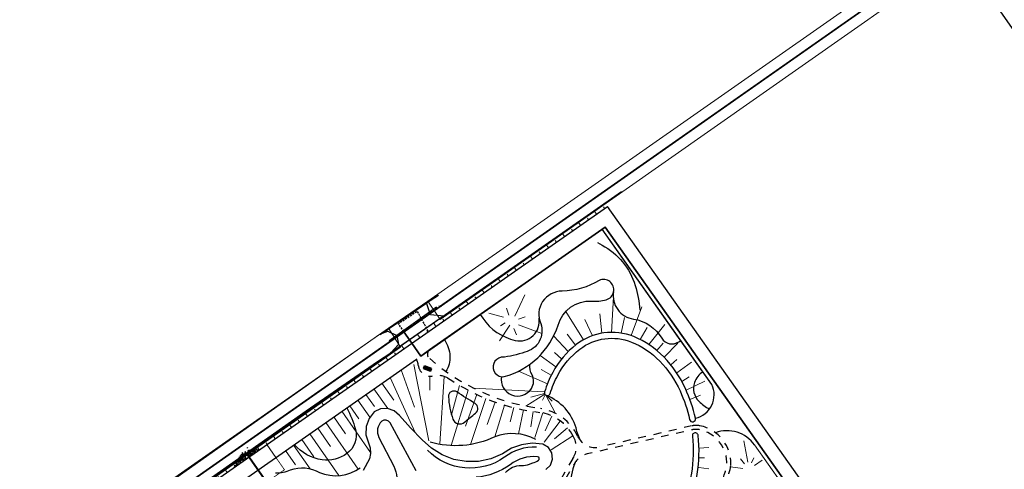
# Model space of a CAD drawing. Header units: metres. Extents: x 150385 to 171486, y 478588 to 485023.
# Tile 85 of 256: x 151673 to 151924, y 483531 to 483645. Entities that reach past the tile are written whole.
import ezdxf
from ezdxf.lldxf.tags import DXFTag

# ---------------------------------------------------------------- set-up
doc = ezdxf.new("R2010")
doc.units = ezdxf.units.M
doc.linetypes.add('DASHED', pattern=[0.75, 0.5, -0.25])
doc.linetypes.add('NLCS-HIDDEN', pattern=[4, 2, -2])
for name, color, linetype, lineweight, true_color in [('B-WE-KG-GRENS_PERCEEL-GV', 150, 'KG-PERCEEL', 30, 0x007fff), ('N-WA-GW-TALUDARCERING-S', 7, 'Continuous', 15, 0x898989), ('N-WA-GW-TALUDARCERING_KORT-G', 7, 'Continuous', 15, 0x898989), ('N-WA-GW-TALUDARCERING_LANG-G', 7, 'Continuous', 18, 0x898989), ('N-WE-GW-GRONDWERKLIJN-G', 7, 'Continuous', 30, 0x4d4d4d), ('N1-WA-WH-DUIKER-G', 150, 'Continuous', 40, 0x007fff)]:
    doc.layers.add(name, color=color, linetype=linetype, lineweight=lineweight, true_color=true_color)
for name, color, linetype, lineweight in [('N-GV-IE-BANKJE-S', 7, 'Continuous', 35), ('N-GV-VH-MATERIAALGRENS-G', 7, 'Continuous', 25), ('N-WA-VH-VERHARDING_BESTORTING-A', 252, 'Continuous', 18), ('N-WE-AL-CONSTRUCTIELIJN-G', 7, 'Continuous', 25), ('N-WE-VH-KANTOPSLUITING_ACHTERKANTBAND TERRAS-G', 7, 'Continuous', 5), ('N-WE-VH-MATERIAALGRENS-G', 7, 'Continuous', 9), ('N-WE-WH-KUNSTWERK_STUW-G', 150, 'Continuous', 35), ('TOP-L-duiker', 7, 'Continuous', 0), ('TOP-L-topo objecten vlak', 7, 'Continuous', 0)]:
    doc.layers.add(name, color=color, linetype=linetype, lineweight=lineweight)
doc.styles.add('NLCS-ISO', font='NLCS-ISO.ttf')
doc.styles.get("Standard").update_dxf_attribs({"font": 'NLCS-ISO.ttf'})
tags = doc.linetypes.add('KG-PERCEEL', pattern='A,5.5,-2,["P",Standard,S=1.8,R=0,X=-0.5,Y=-0.9],-2,5.5,-2,[5,NLCS.shx,S=0.75,R=0,X=0,Y=0],-2', length=19).pattern_tags.tags
tags[6] = DXFTag(74, 10)

# ---------------------------------------------------------------- blocks, each defined once
blk = doc.blocks.new('A$C2fcac167')
for p, q in [((0, 0), (2.4, 0)), ((0, -0.9), (0, 0)), ((2.4, -0.9), (0, -0.9)), ((0.2, -0.2), (2.2, -0.2)), ((0.2, -0.9), (0.2, -0.2)), ((2.2, -0.4), (0.2, -0.4)), ((2.2, -0.65), (0.2, -0.65)), ((2.2, -0.2), (2.2, -0.9)), ((2.4, 0), (2.4, -0.9))]:
    blk.add_line(p, q)
blk = doc.blocks.new('*U53')
at = {"layer": 'N-WA-GW-TALUDARCERING_KORT-G'}
for p, q in [((151803.89, 483613.87), (151803.61, 483614.28)), ((151799.8, 483611), (151799.51, 483611.41)), ((151795.7, 483608.14), (151795.41, 483608.55)), ((151791.6, 483605.27), (151791.32, 483605.68)), ((151787.5, 483602.41), (151787.22, 483602.82)), ((151783.41, 483599.54), (151783.12, 483599.95)), ((151779.31, 483596.68), (151779.02, 483597.09)), ((151775.21, 483593.81), (151774.93, 483594.22)), ((151771.11, 483590.95), (151770.83, 483591.36)), ((151767.02, 483588.08), (151766.73, 483588.49)), ((151762.92, 483585.21), (151762.63, 483585.62)), ((151758.82, 483582.35), (151758.54, 483582.76)), ((151754.73, 483579.48), (151754.44, 483579.89)), ((151750.63, 483576.62), (151750.34, 483577.03)), ((151746.53, 483573.75), (151746.24, 483574.16)), ((151742.43, 483570.89), (151742.15, 483571.3)), ((151738.34, 483568.02), (151738.05, 483568.43)), ((151734.24, 483565.16), (151733.95, 483565.57)), ((151730.14, 483562.29), (151729.85, 483562.7)), ((151726.04, 483559.42), (151725.76, 483559.83)), ((151721.95, 483556.56), (151721.66, 483556.97)), ((151717.85, 483553.69), (151717.56, 483554.1)), ((151713.75, 483550.83), (151713.46, 483551.24)), ((151709.65, 483547.96), (151709.37, 483548.37)), ((151705.56, 483545.1), (151705.27, 483545.51)), ((151701.46, 483542.23), (151701.17, 483542.64))]:
    blk.add_line(p, q, dxfattribs=at)
at = {"layer": 'N-WA-GW-TALUDARCERING_LANG-G'}
for p, q in [((151801.85, 483612.44), (151801.27, 483613.26)), ((151797.75, 483609.57), (151797.17, 483610.39)), ((151793.65, 483606.71), (151793.08, 483607.53)), ((151789.55, 483603.84), (151788.98, 483604.66)), ((151785.46, 483600.97), (151784.88, 483601.79)), ((151781.36, 483598.11), (151780.79, 483598.93)), ((151777.26, 483595.24), (151776.69, 483596.06)), ((151773.16, 483592.38), (151772.59, 483593.2)), ((151769.07, 483589.51), (151768.49, 483590.33)), ((151764.97, 483586.65), (151764.4, 483587.47)), ((151760.87, 483583.78), (151760.3, 483584.6)), ((151756.77, 483580.92), (151756.2, 483581.74)), ((151752.68, 483578.05), (151752.1, 483578.87)), ((151748.58, 483575.18), (151748.01, 483576)), ((151744.48, 483572.32), (151743.91, 483573.14)), ((151740.38, 483569.45), (151739.81, 483570.27)), ((151736.29, 483566.59), (151735.71, 483567.41)), ((151732.19, 483563.72), (151731.62, 483564.54)), ((151728.09, 483560.86), (151727.52, 483561.68)), ((151723.99, 483557.99), (151723.42, 483558.81)), ((151719.9, 483555.13), (151719.32, 483555.95)), ((151715.8, 483552.26), (151715.23, 483553.08)), ((151711.7, 483549.39), (151711.13, 483550.21)), ((151707.61, 483546.53), (151707.03, 483547.35)), ((151703.51, 483543.66), (151702.93, 483544.48))]:
    blk.add_line(p, q, dxfattribs=at)

msp = doc.modelspace()

# ---------------------------------------------------------------- hatches: boundary and pattern name
at = {"layer": 'N-WA-VH-VERHARDING_BESTORTING-A'}
h = msp.add_hatch(dxfattribs=at)
h.set_pattern_fill('GRAVEL', scale=0.05)
h.set_pattern_definition([(228.0127875, (-4.17689, 7.25135), (-10.160000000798, -11.429999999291), [0.17086072, -16.9152418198]), (184.969741, (-4.291186, 7.12435), (15.23999999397, 1.270000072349), [0.29320236, -29.0270244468]), (132.5104471, (-4.58329, 7.09895), (12.700000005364, -13.969999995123), [0.20674076, -20.467361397]), (267.273689, (-5.078586, 6.78145), (1.27000000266, 25.3999999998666), [0.26700226, -26.433218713]), (292.83365418, (-5.091286, 6.51475), (-6.350000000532, 15.239999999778), [0.26181685, -25.9199038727]), (357.273689, (-4.989686, 6.27345), (-25.3999999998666, 1.27000000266), [0.26700226, -26.433218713]), (37.69424047, (-4.722986, 6.26075), (-16.509999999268, -12.7000000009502), [0.35309683, -34.956557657]), (72.25532837, (-4.443586, 6.47665), (8.8900000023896, 27.9399999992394), [0.33335976, -33.002628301]), (121.42956562, (-4.341986, 6.79415), (-10.1600000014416, 16.509999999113), [0.2679065, -26.5227728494]), (175.2363583, (-4.48169, 7.02275), (13.9699999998, -1.270000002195), [0.30585664, -14.986968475]), (222.3974378, (-4.786486, 7.04815), (-15.2399999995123, -13.970000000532), [0.39553896, -39.158386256]), (138.81407483, (-3.82129, 6.76875), (-8.889999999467, 7.62000000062), [0.13500227, -13.3652829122]), (171.4692344, (-3.922886, 6.85765), (16.510000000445, -2.539999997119), [0.25684099, -25.4273194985]), (225, (-4.1769, 6.89575), (-2e-16, -1.27), [0.17960467, -1.6164465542]), (203.19859051, (-4.26579, 7.04815), (6.350000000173, 2.539999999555), [0.09672066, -9.5753111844]), (291.80140949, (-4.35469, 7.01005), (-1.27000000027, 3.80999999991), [0.13678281, -6.702376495]), (30.96375653, (-4.30389, 6.88305), (3.81000000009, 2.53999999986), [0.22215983, -7.1831490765]), (161.56505118, (-4.1134, 6.99735), (2.54000000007, -1.26999999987), [0.16064357, -3.8554490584]), (16.389540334, (-5.091286, 7.01005), (12.7, 3.81), [0.225044, -22.2794133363]), (70.34617594, (-4.87539, 7.07355), (-5.080000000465, -13.969999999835), [0.18879947, -18.691107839]), (293.19859051, (-4.11339, 7.25135), (-2.539999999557, 6.35000000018), [0.19344005, -9.4785917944]), (343.61045967, (-4.037186, 7.07355), (-12.700000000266, 3.809999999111), [0.225044, -22.2794133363]), (339.44395478, (-5.09129, 6.22265), (-6.35, 2.54), [0.2170176, -10.6338671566]), (294.7751406, (-4.88809, 6.14645), (-6.350000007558, 13.969999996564), [0.18183606, -18.0017966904]), (66.80140949, (-4.10069, 5.98135), (2.5399999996, 6.35000000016), [0.19344005, -9.4785917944]), (17.35402464, (-4.02449, 6.15915), (-16.509999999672, -5.080000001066), [0.21289137, -21.07618799]), (69.44395478, (-4.72299, 5.98135), (-2.540000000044, -6.349999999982), [0.1085088, -10.7423759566]), (101.309932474, (-4.17689, 5.98135), (-1.27, 5.08), [0.0647573, -6.4109974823]), (165.96375653, (-4.1896, 6.04485), (3.81, -1.27), [0.26181685, -4.9745272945]), (186.00900596, (-4.443586, 6.10835), (12.699999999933, 1.270000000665), [0.2426335, -24.0206824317]), (303.69006753, (-4.3039, 6.76875), (-1.27000000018, 2.5399999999), [0.18316194, -4.3958881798]), (353.15722659, (-4.202286, 6.61635), (21.590000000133, -2.5399999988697), [0.31977838, -31.6580045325]), (60.9453959, (-3.88479, 6.57825), (-5.08000000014, -8.88999999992), [0.13075412, -12.944696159]), (90, (-3.8213, 6.6925), (-1.27, 1.27), [0.0762, -1.1938]), (120.25643716, (-4.46899, 6.14645), (5.079999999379, -8.890000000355), [0.17643348, -17.4669703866]), (48.0127875, (-4.55789, 6.29885), (10.160000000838, 11.429999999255), [0.34172144, -16.7443810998]), (0, (-4.3293, 6.5528), (1.27, 1.27), [0.3302, -0.9398]), (325.3048465, (-3.99909, 6.55285), (12.700000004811, -8.889999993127), [0.20080478, -19.879658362]), (254.0546041, (-3.83399, 6.43855), (-1.26999999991, -5.08000000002), [0.18491454, -9.0608250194]), (207.64597536, (-3.884786, 6.26075), (-24.1300000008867, -12.6999999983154), [0.30107255, -29.8062322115]), (175.42607874, (-4.151486, 6.12105), (-16.5099999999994, 1.2699999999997), [0.31851473, -31.532923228])])
h.paths.add_polyline_path([(151734.52, 483535.67, -0.038456), (151733.32, 483535.65, 0.334472), (151728.32, 483532.3, -0.055839), (151727.61, 483530.84)])
h.paths.add_polyline_path([(151732.29, 483534.74, -1), (151732.21, 483534.53, -1)], flags=16)

# ---------------------------------------------------------------- linework, layer by layer
at = {"layer": 'B-WE-KG-GRENS_PERCEEL-GV', "flags": 128}
for points in [[(151316.71, 483553.08), (151403.36, 483439.89), (151455.3, 483373.86), (151469, 483359.2), (151471.72, 483355.57), (151507.76, 483380.86), (151608.65, 483451.64), (151911.59, 483664.18), (152074.24, 483778.3), (152066.94, 483796.58), (152059.48, 483814.79), (152051.89, 483832.94), (152044.14, 483851.04), (152036.25, 483869.07), (152028.22, 483887.03), (152020.04, 483904.93), (152011.71, 483922.76), (152003.25, 483940.53), (151994.64, 483958.23), (151985.88, 483975.85), (151976.99, 483993.41), (151967.95, 484010.89), (151926.45, 483981.72), (151907.36, 483968.3)], [(152074.24, 483778.3), (152066.94, 483796.58), (152059.48, 483814.79), (152051.89, 483832.94), (152044.14, 483851.04), (152036.25, 483869.07), (152028.22, 483887.03), (152020.04, 483904.93), (152011.71, 483922.76), (152003.25, 483940.53), (151994.64, 483958.23), (151985.88, 483975.85), (151976.99, 483993.41), (151967.95, 484010.89), (151926.45, 483981.72), (151907.36, 483968.3), (151316.71, 483553.08), (151403.36, 483439.89), (151455.3, 483373.86), (151469, 483359.2), (151471.72, 483355.57), (151608.65, 483451.64), (151911.59, 483664.18)], [(151507.75, 483380.85), (151507.76, 483380.86), (151608.65, 483451.64), (151771.12, 483565.63), (151911.59, 483664.18), (152074.24, 483778.3), (152066.94, 483796.58), (152059.48, 483814.79), (152051.89, 483832.94), (152044.14, 483851.04), (152036.25, 483869.07), (152028.22, 483887.03), (152020.04, 483904.93), (152011.71, 483922.76), (152003.25, 483940.53), (151994.64, 483958.23), (151985.88, 483975.85), (151976.99, 483993.41), (151967.95, 484010.89), (151926.45, 483981.72), (151907.36, 483968.3), (151316.71, 483553.08), (151403.36, 483439.89), (151455.3, 483373.86), (151469, 483359.2), (151471.72, 483355.57)], [(151316.71, 483553.08), (151403.36, 483439.89), (151455.3, 483373.86), (151469, 483359.2), (151471.72, 483355.57), (151507.76, 483380.86), (151608.65, 483451.64), (151911.59, 483664.18), (152074.24, 483778.3), (152066.94, 483796.58), (152059.48, 483814.79), (152051.89, 483832.94), (152044.14, 483851.04), (152036.25, 483869.07), (152028.22, 483887.03), (152020.04, 483904.93), (152011.71, 483922.76), (152003.25, 483940.53), (151994.64, 483958.23), (151985.88, 483975.85), (151976.99, 483993.41), (151967.95, 484010.89), (151926.45, 483981.72), (151907.36, 483968.3)], [(152074.24, 483778.3), (152066.94, 483796.58), (152059.48, 483814.79), (152051.89, 483832.94), (152044.14, 483851.04), (152036.25, 483869.07), (152028.22, 483887.03), (152020.04, 483904.93), (152011.71, 483922.76), (152003.25, 483940.53), (151994.64, 483958.23), (151985.88, 483975.85), (151976.99, 483993.41), (151967.95, 484010.89), (151926.45, 483981.72), (151907.36, 483968.3), (151316.71, 483553.08), (151403.36, 483439.89), (151455.3, 483373.86), (151469, 483359.2), (151471.72, 483355.57), (151608.65, 483451.64), (151911.59, 483664.18)], [(151533.35, 483297.58), (151522.99, 483289.3), (151577.28, 483221.76), (151674.55, 483103.26), (151777.85, 482980.47), (151798.81, 482956.48), (151809.59, 482945.89), (152215.02, 483231.7), (151911.59, 483664.18), (151608.65, 483451.64), (151612.29, 483447.18), (151620.38, 483452.84), (151632.62, 483430.44), (151632.42, 483430.34), (151628.04, 483427.88), (151630.94, 483424.32), (151654.28, 483394.27), (151606.73, 483356.21), (151573.99, 483330.04), (151555.19, 483315.02), (151553.62, 483313.78)], [(151809.59, 482945.89), (152215.02, 483231.7), (151911.59, 483664.18), (151608.65, 483451.64), (151630.94, 483424.32), (151654.28, 483394.27), (151606.73, 483356.21), (151522.99, 483289.3), (151577.28, 483221.76), (151674.55, 483103.26), (151777.85, 482980.47), (151798.81, 482956.48)], [(151533.35, 483297.58), (151522.99, 483289.3), (151577.28, 483221.76), (151674.55, 483103.26), (151777.85, 482980.47), (151798.81, 482956.48), (151809.59, 482945.89), (152215.02, 483231.7), (151911.59, 483664.18), (151608.65, 483451.64), (151612.29, 483447.18), (151620.38, 483452.84), (151632.62, 483430.44), (151632.42, 483430.34), (151628.04, 483427.88), (151630.94, 483424.32), (151654.28, 483394.27), (151606.73, 483356.21), (151573.99, 483330.04), (151555.19, 483315.02), (151553.62, 483313.78)], [(151809.59, 482945.89), (152215.02, 483231.7), (151911.59, 483664.18), (151608.65, 483451.64), (151630.94, 483424.32), (151654.28, 483394.27), (151606.73, 483356.21), (151522.99, 483289.3), (151577.28, 483221.76), (151674.55, 483103.26), (151777.85, 482980.47), (151798.81, 482956.48)], [(151640.52, 483149.73), (151637.77, 483151.01), (151636.33, 483149.83), (151674.55, 483103.26), (151777.85, 482980.47), (151798.81, 482956.48), (151809.59, 482945.89), (152215.02, 483231.7), (151911.59, 483664.18), (151771.12, 483565.63), (151773.17, 483562.7), (151775.46, 483559.42), (151822.52, 483592.33), (151920.08, 483454.37), (151920.18, 483454.23), (151920.27, 483454.09), (151920.36, 483453.94), (151920.44, 483453.79), (151920.51, 483453.64), (151920.58, 483453.48), (151920.65, 483453.32), (151920.71, 483453.16), (151920.76, 483453), (151920.81, 483452.84), (151920.86, 483452.67), (151920.89, 483452.51), (151920.93, 483452.34), (151920.95, 483452.17), (151920.97, 483452), (151920.99, 483451.83), (151921, 483451.66), (151921, 483451.49), (151921, 483356.46), (151921, 483301.35), (151921, 483301.18), (151920.99, 483301), (151920.97, 483300.83), (151920.95, 483300.66), (151920.92, 483300.48), (151920.89, 483300.31), (151920.85, 483300.14), (151920.8, 483299.97), (151920.75, 483299.8), (151920.7, 483299.64), (151920.63, 483299.48), (151920.57, 483299.32), (151920.49, 483299.16), (151920.41, 483299), (151920.33, 483298.85), (151920.24, 483298.7), (151920.14, 483298.55), (151920.04, 483298.41), (151919.93, 483298.27), (151919.83, 483298.14), (151919.71, 483298), (151919.59, 483297.88), (151919.47, 483297.75), (151919.34, 483297.63), (151919.21, 483297.52), (151919.07, 483297.41), (151918.93, 483297.3), (151918.79, 483297.2), (151918.64, 483297.11), (151918.49, 483297.02), (151918.34, 483296.93), (151918.18, 483296.85), (151918.02, 483296.78), (151917.86, 483296.71), (151917.7, 483296.65), (151917.53, 483296.59), (151917.37, 483296.54), (151917.2, 483296.5), (151917.03, 483296.46), (151916.86, 483296.43), (151916.68, 483296.4), (151916.51, 483296.38), (151916.33, 483296.36), (151916.16, 483296.36), (151915.98, 483296.35), (151914.55, 483296.36), (151914.54, 483292.83), (151914.46, 483266.96), (151914.43, 483255.7), (151914.4, 483244.46), (151914.35, 483225.88), (151914.31, 483209.45), (151914.25, 483190.87), (151914.2, 483172.29), (151914.15, 483153.71), (151914.11, 483138.94), (151914.05, 483120.36), (151914, 483101.78), (151913.97, 483091.78), (151886.9, 483071.44), (151830.05, 483071.59), (151817.55, 483071.63), (151807.87, 483071.66), (151798.81, 483075.88), (151780.08, 483084.62), (151767.1, 483090.67), (151746.19, 483100.43), (151728.98, 483108.46), (151717.94, 483113.62), (151706.89, 483118.77), (151695.85, 483123.92), (151691.5, 483125.95), (151681.31, 483130.7), (151671.11, 483135.46), (151660.92, 483140.22), (151650.73, 483144.99)], [(151533.35, 483297.58), (151522.99, 483289.3), (151577.28, 483221.76), (151636.33, 483149.83), (151637.77, 483151.01), (151632.04, 483158.1), (151624.17, 483167.82), (151610.47, 483184.72), (151626.21, 483197.6), (151635.99, 483193.01), (151646.17, 483188.23), (151656.36, 483183.45), (151666.54, 483178.68), (151676.72, 483173.9), (151686.91, 483169.12), (151697.09, 483164.34), (151707.27, 483159.56), (151691.5, 483125.95), (151695.85, 483123.92), (151711.62, 483157.52), (151722.65, 483152.34), (151733.68, 483147.17), (151744.71, 483141.99), (151754.38, 483137.46), (151754.38, 483133.32), (151767.22, 483133.28), (151780.21, 483133.25), (151798.96, 483133.2), (151817.71, 483133.14), (151817.55, 483071.63), (151830.05, 483071.59), (151830.12, 483102.01), (151830.18, 483120.59), (151830.23, 483139.18), (151914.11, 483138.94), (151914.15, 483153.71), (151834.15, 483153.94), (151834.2, 483172.51), (151834.26, 483191.09), (151834.31, 483209.67), (151914.31, 483209.45), (151914.35, 483225.88), (151834.35, 483226.1), (151834.41, 483244.68), (151834.44, 483255.93), (151834.46, 483267.18), (151834.54, 483293.05), (151914.54, 483292.83), (151914.55, 483296.36), (151915.98, 483296.35), (151916.16, 483296.36), (151916.33, 483296.36), (151916.51, 483296.38), (151916.68, 483296.4), (151916.86, 483296.43), (151917.03, 483296.46), (151917.2, 483296.5), (151917.37, 483296.54), (151917.53, 483296.59), (151917.7, 483296.65), (151917.86, 483296.71), (151918.02, 483296.78), (151918.18, 483296.85), (151918.34, 483296.93), (151918.49, 483297.02), (151918.64, 483297.11), (151918.79, 483297.2), (151918.93, 483297.3), (151919.07, 483297.41), (151919.21, 483297.52), (151919.34, 483297.63), (151919.47, 483297.75), (151919.59, 483297.88), (151919.71, 483298), (151919.83, 483298.14), (151919.93, 483298.27), (151920.04, 483298.41), (151920.14, 483298.55), (151920.24, 483298.7), (151920.33, 483298.85), (151920.41, 483299), (151920.49, 483299.16), (151920.57, 483299.32), (151920.63, 483299.48), (151920.7, 483299.64), (151920.75, 483299.8), (151920.8, 483299.97), (151920.85, 483300.14), (151920.89, 483300.31), (151920.92, 483300.48), (151920.95, 483300.66), (151920.97, 483300.83), (151920.99, 483301), (151921, 483301.18), (151921, 483301.35), (151921, 483356.46), (151921, 483451.49), (151921, 483451.66), (151920.99, 483451.83), (151920.97, 483452), (151920.95, 483452.17), (151920.93, 483452.34), (151920.89, 483452.51), (151920.86, 483452.67), (151920.81, 483452.84), (151920.76, 483453), (151920.71, 483453.16), (151920.65, 483453.32), (151920.58, 483453.48), (151920.51, 483453.64), (151920.44, 483453.79), (151920.36, 483453.94), (151920.27, 483454.09), (151920.18, 483454.23), (151920.08, 483454.37), (151822.52, 483592.33), (151775.46, 483559.42), (151773.17, 483562.7), (151771.12, 483565.63), (151608.65, 483451.64), (151612.29, 483447.18), (151615.74, 483449.59), (151620.38, 483452.83), (151624.64, 483455.82), (151629.29, 483459.07), (151638.77, 483465.71), (151650.25, 483439.2), (151642.19, 483435.44), (151637.38, 483432.99), (151632.62, 483430.44), (151628.05, 483427.87), (151630.94, 483424.32), (151653.43, 483395.36), (151653.57, 483395.41), (151664.88, 483399.12), (151673.86, 483402.07), (151676.45, 483402.57), (151688.25, 483404.81), (151694.86, 483406.08), (151694.48, 483408.03), (151688.89, 483406.97), (151683.79, 483406), (151678.19, 483404.93), (151673.09, 483403.95), (151664.65, 483401.2), (151657.28, 483423.67), (151665.5, 483427.11), (151670.57, 483428.97), (151675.69, 483430.69), (151680.86, 483432.27), (151686.04, 483433.77), (151695.38, 483436.28), (151704.76, 483438.54), (151710.03, 483439.7), (151715.31, 483440.79), (151720.62, 483441.8), (151725.92, 483442.82), (151731.22, 483443.82), (151736.54, 483444.83), (151745.25, 483446.5), (151750.55, 483418.72), (151741.82, 483417.05), (151736.52, 483416.05), (151731.22, 483415.03), (151725.92, 483414.02), (151720.62, 483413.02), (151715.31, 483412), (151709.99, 483410.98), (151710.37, 483409.03), (151711.99, 483409.33), (151723.79, 483411.57), (151734.59, 483413.64), (151735.57, 483378.82), (151724.74, 483378.52), (151714.09, 483378.05), (151703.51, 483377.1), (151692.99, 483375.64), (151682.54, 483373.69), (151672.2, 483371.26), (151662.03, 483368.21), (151652.18, 483364.53), (151644.17, 483386.17), (151639.14, 483382.15), (151646.56, 483362.07), (151638.88, 483358.39), (151634.08, 483355.9), (151629.36, 483353.3), (151624.68, 483350.59), (151620.08, 483347.77), (151613.06, 483343.17), (151604.51, 483354.42), (151602.15, 483352.55), (151602.88, 483351.66), (151599.72, 483349.07), (151598.96, 483349.99), (151573.99, 483330.04), (151577.07, 483326.28), (151582.7, 483319.41), (151564.08, 483304.18), (151558.45, 483311.04), (151555.19, 483315.02), (151553.62, 483313.78), (151556.9, 483309.78), (151562.53, 483302.9), (151542.43, 483286.46), (151536.82, 483293.34), (151533.4, 483297.51)]]:
    msp.add_lwpolyline(points, close=True, dxfattribs=at)
at = {"layer": 'N-GV-VH-MATERIAALGRENS-G', "color": 7, "flags": 128}
for points in [[(151924.5, 483361.07), (151924.5, 483451.49, 0.155079), (151922.94, 483456.39), (151823.1, 483597.62)], [(151822.52, 483592.33), (151920.08, 483454.37, -0.155079)], [(151824.64, 483575.88, 0.426417), (151829.71, 483568.86, -0.229145), (151836.93, 483564.01, 0.4397), (151841.25, 483563.07), (151841.76, 483563.43)], [(151790.59, 483570), (151791.24, 483569.07, 0.184706), (151799.56, 483563.43, 0.534122), (151805.63, 483569.11)], [(151781.47, 483563.62, -0.144591), (151782.88, 483559.41, -0.144089), (151781.88, 483555.5)], [(151845.51, 483543.57, 0.477174), (151849.71, 483552.18), (151842.23, 483562.76)], [(151796.03, 483554.19, 0.831369), (151803.69, 483551.19, 0.262952), (151803.84, 483554.61, -0.140506), (151803.3, 483557.35, 0.375703)], [(151847.39, 483555.45), (151847.39, 483555.45, 0.154157), (151845.28, 483552.68, 0.294958), (151846.4, 483547.89, 0.066051), (151849.08, 483545.91)], [(151756.6, 483546.23, -0.058795), (151758.77, 483540.71, -0.308355), (151756.59, 483534.55, -0.19553), (151750.32, 483532.97, -0.179064), (151743.16, 483536.83, -6.711534)], [(151860.62, 483536.74, 0.337389), (151850.61, 483539.87)]]:
    msp.add_lwpolyline(points, format="xyb", dxfattribs=at)
at = {"layer": 'N-GV-VH-MATERIAALGRENS-G', "color": 7, "linetype": 'DASHED', "flags": 128}
for points, elevation in [([(151767.39, 483563.38), (151779.58, 483571.83)], -6.09), ([(151777.34, 483565.77), (151774.62, 483570.84), (151769.72, 483567.63), (151773.06, 483562.87)], -4.72)]:
    msp.add_lwpolyline(points, dxfattribs=dict(at, elevation=elevation))
at = {"layer": 'N-GV-VH-MATERIAALGRENS-G', "color": 7}
msp.add_lwpolyline([(151845.51, 483543.57, 0.052394), (151842.95, 483551.16, 0.084126), (151837.48, 483559.2, 0.106496), (151829.76, 483564.4, 0.265307), (151815.12, 483562.37, 0.106496), (151809.1, 483555.26, 0.046421), (151807.02, 483550.3, 1), (151808.45, 483549.85, -0.046421), (151810.42, 483554.56, -0.106496), (151816.03, 483561.19, -0.265307), (151829.2, 483563.01, -0.106496), (151836.4, 483558.16, -0.084126), (151841.58, 483550.54, -0.052394), (151844.04, 483543.24, 1)], format="xyb", close=True, dxfattribs=at)
at = {"layer": 'N-GV-VH-MATERIAALGRENS-G', "color": 7, "linetype": 'NLCS-HIDDEN'}
msp.add_lwpolyline([(151853.99, 483529.41, 0.090351), (151854.52, 483531.49, 0.373225), (151846.65, 483541.64, 0.106006), (151844.55, 483541.61), (151821.1, 483536.23, -0.351969), (151815.47, 483538.96, 0.248221), (151805.95, 483546.07, -0.148986), (151777.72, 483558.79, -0.513442), (151777.69, 483560.98), (151774.33, 483558.63, -0.099137), (151774.84, 483556.98, 0.431151), (151778.45, 483554.36, -0.155675), (151782.31, 483553.9, 0.12361), (151805.81, 483545.07, -0.236091), (151814.33, 483538.99, -0.281193), (151814.26, 483533.3), (151805.94, 483519.09)], format="xyb", dxfattribs=at)
at = {"layer": 'N-GV-VH-MATERIAALGRENS-G', "color": 7, "flags": 128}
msp.add_lwpolyline([(151789.29, 483547.34, -0.013042), (151784.66, 483550.28, 0.620893), (151782.51, 483549.05, 0.070843), (151783.67, 483543.33, 0.529686), (151786.63, 483542.56, -0.01679), (151789.43, 483544.86, 0.52973)], format="xyb", close=True, dxfattribs=at)
at = {"layer": 'N-GV-VH-MATERIAALGRENS-G', "color": 7, "linetype": 'NLCS-HIDDEN', "flags": 128}
msp.add_lwpolyline([(151886.25, 483466.87), (151886.23, 483467.59, 0.075814), (151885.78, 483470, 0.038909), (151885.59, 483470.43, -0.059154), (151882.65, 483477.98, -0.026582), (151881.78, 483483.99, 0.068901), (151881.47, 483485.32, 0.09058), (151878.9, 483489.55, 0.11416), (151871.55, 483494.76, -0.09691), (151860.18, 483502.24, -0.199234), (151858.32, 483506.82, -0.119497), (151859.14, 483511.6, 0.108312), (151859.47, 483514.59, 0.220801), (151855.98, 483520.25, -0.360899), (151853.07, 483529.81, 0.09107), (151853.52, 483531.56, 0.375341), (151846.43, 483540.66, 0.104568), (151844.78, 483540.63), (151817.92, 483534.47, 0.206722), (151814.73, 483532.12), (151805.2, 483515.85)], format="xyb", dxfattribs=at)
at = {"layer": 'N-GV-VH-MATERIAALGRENS-G', "color": 7}
msp.add_lwpolyline([(151844.73, 483539, -0.064569), (151844.49, 483529.52, -0.084126), (151841.58, 483520.78, -0.106496), (151835.97, 483514.15, -0.265416), (151822.8, 483512.33, -0.106496), (151815.6, 483517.18, -0.025438), (151813.76, 483519.3, 1), (151812.58, 483518.38, 0.025438), (151814.52, 483516.15, 0.106496), (151822.24, 483510.94, 0.265416), (151836.88, 483512.97, 0.106496), (151842.9, 483520.08, 0.084126), (151845.98, 483529.29, 0.0647), (151846.22, 483539.17)], format="xyb", dxfattribs=at)
at = {"layer": 'N-WA-GW-TALUDARCERING-S', "color": 7, "flags": 128}
for points in [[(151821.72, 483591.77), (151849.71, 483552.18)], [(151799.46, 483569.61), (151802.02, 483575.09)], [(151824.1, 483565.47), (151824.57, 483574.51)], [(151797.92, 483569.88), (151797.3, 483571.61)], [(151816.99, 483563.6), (151812.48, 483570.78)], [(151829.08, 483564.66), (151831.86, 483572.01)], [(151796.52, 483569.33), (151792.84, 483570.4)], [(151800.38, 483568.84), (151802.1, 483569.46)], [(151819.26, 483564.63), (151817.28, 483568.75)], [(151821.61, 483565.24), (151821.1, 483570.2)], [(151826.61, 483565.28), (151827.45, 483569.28)], [(151798.15, 483567.34), (151795.53, 483563.32)], [(151797.01, 483567.89), (151795.8, 483567.18)], [(151799.22, 483566.45), (151799.83, 483564.86)], [(151800.4, 483567.44), (151806.34, 483565.19)], [(151831.41, 483563.62), (151833.17, 483566.74)], [(151833.66, 483562.37), (151837.69, 483567.45)], [(151813.05, 483560.57), (151809.35, 483564.53)], [(151814.92, 483562.22), (151812.79, 483565.02)], [(151835.68, 483560.87), (151837.26, 483562.76)], [(151837.55, 483559.12), (151841.06, 483562.68)], [(151809.93, 483556.72), (151805.87, 483559.61)], [(151811.38, 483558.72), (151809.58, 483560.31)], [(151839.23, 483557.2), (151840.78, 483558.54)], [(151770.41, 483555.89), (151773.89, 483546.35)], [(151773.7, 483557.29), (151777.47, 483537.76)], [(151808.74, 483554.56), (151806.13, 483556.04)], [(151840.73, 483555.15), (151844.47, 483557.85)], [(151767.61, 483553.93), (151774.04, 483539.95)], [(151777.74, 483554.31), (151777.77, 483550.7)], [(151781.41, 483554.23), (151780.3, 483537)], [(151807.74, 483552.32), (151800.39, 483555.58)], [(151842.04, 483552.97), (151843.94, 483554.12)], [(151763.51, 483551.06), (151767.03, 483546.02)], [(151765.56, 483552.5), (151768.55, 483548.22)], [(151787.53, 483550.73), (151783.2, 483536.61)], [(151785.35, 483551.95), (151783.3, 483544.43)], [(151788.75, 483551.22), (151807.02, 483550.3)], [(151843.15, 483550.7), (151847.87, 483553.04)], [(151759.41, 483548.2), (151762.45, 483543.85)], [(151761.46, 483549.63), (151763.62, 483546.54)], [(151789.77, 483549.61), (151786.85, 483541.57)], [(151792.06, 483548.61), (151788.13, 483536.84)], [(151807.1, 483549.67), (151802.24, 483546.62)], [(151807.01, 483549.88), (151803.51, 483548.95)], [(151807.22, 483549.52), (151806.53, 483548.18)], [(151807.34, 483549.43), (151809.84, 483544.79)], [(151807.51, 483549.36), (151808.94, 483547.95)], [(151844.06, 483548.35), (151846.78, 483549.43)], [(151757.36, 483546.76), (151759.68, 483543.44)], [(151794.39, 483547.71), (151792.36, 483541.98)], [(151796.77, 483546.93), (151794.32, 483538.8)], [(151799.18, 483546.27), (151798.27, 483542.61)], [(151801.62, 483545.73), (151800.39, 483539.55)], [(151753.27, 483543.9), (151756.27, 483539.6)], [(151755.31, 483545.33), (151762.66, 483534.83)], [(151804.08, 483545.3), (151803.5, 483541.4)], [(151806.55, 483544.93), (151804.54, 483538.62)], [(151808.92, 483544.13), (151807.18, 483540.38)], [(151749.17, 483541.03), (151752.42, 483536.39)], [(151751.22, 483542.47), (151759.52, 483530.59)], [(151811.05, 483542.84), (151806.96, 483537.44)], [(151812.87, 483541.13), (151809.53, 483538.27)], [(151745.07, 483538.17), (151748.17, 483533.74)], [(151747.12, 483539.6), (151754.58, 483528.93)], [(151814.28, 483539.08), (151808.71, 483535.51)], [(151743.02, 483536.73), (151747.27, 483530.66)], [(151846.42, 483535.97), (151848.91, 483536.1)], [(151858.88, 483532.37), (151857.83, 483537.83)], [(151860.62, 483536.74), (151905.91, 483472.68)], [(151740.97, 483535.3), (151743.49, 483531.7)], [(151846.39, 483533.48), (151847.81, 483533.44)], [(151858.04, 483531.92), (151857.03, 483533.17)], [(151859.85, 483532.22), (151860.4, 483533.45)], [(151846.36, 483530.99), (151848.96, 483530.69)], [(151857.61, 483530.73), (151854.48, 483531.13)], [(151860.56, 483531.48), (151862.54, 483532.87)]]:
    msp.add_lwpolyline(points, dxfattribs=at)
at = {"layer": 'N-WE-AL-CONSTRUCTIELIJN-G', "color": 7, "flags": 128}
for points in [[(151826.67, 483601.34), (151719.12, 483526.12)], [(151842.23, 483562.76), (151821.72, 483591.77)]]:
    msp.add_lwpolyline(points, dxfattribs=at)
for points, elevation in [([(151781.3, 483569.61), (151777.89, 483569.95), (151776.95, 483573), (151779.99, 483574.93)], -4.77), ([(151765.03, 483564.98), (151767.01, 483565.75), (151769.32, 483564.65), (151769.75, 483562.41), (151767.84, 483560.2)], -3.95)]:
    msp.add_lwpolyline(points, dxfattribs=dict(at, elevation=elevation))
at = {"layer": 'N-WE-AL-CONSTRUCTIELIJN-G', "color": 7, "extrusion": (-0.558656, 0.829399, 0), "elevation": 316283.92, "flags": 128}
msp.add_lwpolyline([(-396020.45, 0), (-396034.82, -4.77)], dxfattribs=at)
at = {"layer": 'N-WE-AL-CONSTRUCTIELIJN-G', "color": 7, "extrusion": (0.573109, -0.819479, 0), "elevation": -309288, "flags": 128}
msp.add_lwpolyline([(401519.69, -4.77), (401503.27, -3.95)], dxfattribs=at)
at = {"layer": 'N-WE-AL-CONSTRUCTIELIJN-G', "color": 7, "flags": 128}
msp.add_lwpolyline([(151846.22, 483539.17, 1), (151844.73, 483539)], format="xyb", dxfattribs=at)
at = {"layer": 'N-WE-GW-GRONDWERKLIJN-G', "color": 7, "flags": 128}
for points in [[(151719.7, 483525.3), (151823.1, 483597.62)], [(151822.54, 483592.34), (151777.69, 483560.98)], [(151773.17, 483562.7), (151775.46, 483559.42)]]:
    msp.add_lwpolyline(points, dxfattribs=at)
at = {"layer": 'N-WE-GW-GRONDWERKLIJN-G', "color": 7, "elevation": -4.1, "flags": 128}
msp.add_lwpolyline([(151820.52, 483588.38), (151821.68, 483587.76, -0.196489), (151830.16, 483577.45, -0.058228), (151831.34, 483571.16)], format="xyb", dxfattribs=at)
at = {"layer": 'N-WE-GW-GRONDWERKLIJN-G', "color": 7, "flags": 128}
for points in [[(151820.95, 483578.74, -0.134901), (151811.53, 483576, 0.541812), (151806.04, 483567.71, -0.456465), (151802.02, 483560.46, -0.070513), (151796, 483559.11, 1.004173), (151796.76, 483554.19, 0.252925), (151810.48, 483567.31, -0.34651), (151819, 483573.47, 0.091945), (151822.76, 483573.82, 1.084817), (151820.95, 483578.74, 0.449076)], [(151724.23, 483519.57, -0.409968), (151724.51, 483523.79), (151774.33, 483558.63)], [(151816.31, 483537.71, -0.069949), (151815.06, 483541.1, 0.232664), (151807.51, 483549.36, 0.655634)], [(151774.28, 483530.16), (151767.64, 483542.39, 0.401364), (151765.48, 483542.83, 0.328583), (151764.79, 483538.69), (151768.55, 483531.31, -0.453924), (151764.64, 483521.53)], [(151804.76, 483538.18, 0.216889), (151794.32, 483538.8, -0.184389), (151777.81, 483537.5)], [(151804.93, 483536.17, 0.181806), (151796.83, 483533.61, -0.368755), (151777.15, 483535.44)], [(151797.07, 483529.75, -0.227888), (151801.1, 483531.5, 0.105626), (151803.16, 483531.86, -0.025622), (151804.03, 483532.16, 0.076823), (151805.48, 483532.83, 0.70443), (151805.25, 483533.74, 0.195319), (151798.27, 483531.69, -0.133239), (151789.61, 483528.5)], [(151738.41, 483529.67, 0.126512), (151742.25, 483530.43, -0.212358), (151749.6, 483529.75, 0.265477), (151760.03, 483530.94)], [(151814.8, 483532.24, 0.141251), (151813.76, 483519.3)]]:
    msp.add_lwpolyline(points, format="xyb", dxfattribs=at)
at = {"layer": 'N-WE-GW-GRONDWERKLIJN-G', "color": 7}
msp.add_polyline3d([(151807.32, 483530.46, 0), (151808.52, 483531.58, 0), (151809.09, 483533.12, 0), (151808.92, 483534.75, 0), (151808.03, 483536.14, 0), (151806.62, 483536.98, 0), (151803.89, 483537.18, 0), (151801.18, 483536.82, 0), (151798.61, 483535.89, 0), (151796.28, 483534.45, 0), (151793.34, 483533.22, 0), (151790.21, 483532.56, 0), (151787.01, 483532.51, 0), (151783.87, 483533.07, 0), (151780.88, 483534.21, 0), (151778.17, 483535.9, 0), (151775.83, 483538.07, 0), (151772.83, 483541.08, 0), (151770, 483544.24, 0), (151768.67, 483545.43, 0), (151766.99, 483546.03, 0), (151765.2, 483545.94, 0), (151763.59, 483545.18, 0), (151762.25, 483543.51, 0), (151761.52, 483541.5, 0), (151761.47, 483539.36, 0), (151762.12, 483537.32, 0), (151762.57, 483536, 0), (151762.65, 483534.61, 0), (151762.33, 483533.25, 0), (151760.79, 483530.27, 0)], dxfattribs=at)
at = {"layer": 'N-WE-VH-KANTOPSLUITING_ACHTERKANTBAND TERRAS-G', "color": 7, "lineweight": 9, "elevation": -3.95, "flags": 128}
msp.add_lwpolyline([(151765.03, 483564.98), (151767.01, 483565.75), (151769.32, 483564.65), (151769.75, 483562.41), (151767.83, 483560.22), (151764.41, 483558.04), (151746.22, 483545.44), (151714.56, 483523.19), (151666.43, 483489.4), (151646.72, 483475.39), (151641.11, 483471.46), (151639.57, 483472.16), (151638.26, 483474.32), (151639.09, 483475.83), (151640.92, 483477.42), (151641.95, 483477.97)], dxfattribs=at)
at = {"layer": 'N-WE-VH-KANTOPSLUITING_ACHTERKANTBAND TERRAS-G', "color": 7, "lineweight": 9, "flags": 128}
msp.add_lwpolyline([(151642.13, 483478.32), (151765.04, 483564.98)], dxfattribs=at)
at = {"layer": 'N-WE-VH-MATERIAALGRENS-G', "color": 7, "flags": 128}
msp.add_lwpolyline([(151738.49, 483533.56), (151736.19, 483536.84)], dxfattribs=at)
at = {"layer": 'N-WE-WH-KUNSTWERK_STUW-G', "color": 7, "const_width": 0.2, "flags": 128}
msp.add_lwpolyline([(151738.49, 483533.56), (151740.68, 483530.43), (151731.58, 483524.07), (151729.39, 483527.2)], dxfattribs=at)
at = {"layer": 'N1-WA-WH-DUIKER-G', "color": 7, "flags": 128}
for points in [[(151731.46, 483534.71), (151731.36, 483534.07), (151730.72, 483534.19)], [(151735.37, 483528.33), (151731.36, 483534.07)]]:
    msp.add_lwpolyline(points, dxfattribs=at)
at = {"layer": 'TOP-L-duiker', "color": 7, "linetype": 'Continuous', "lineweight": 0, "flags": 128}
msp.add_lwpolyline([(151779.47, 483572.03), (151767.54, 483563.5)], dxfattribs=at)
at = {"layer": 'TOP-L-topo objecten vlak', "color": 7, "linetype": 'Continuous', "lineweight": 18, "flags": 128}
for points in [[(152067.08, 483773.58), (152065.59, 483775.76), (152000, 483729.32), (151777.22, 483573.41)], [(151780.39, 483568.75), (152000, 483722.79), (152068.57, 483771.4), (152067.08, 483773.58)], [(151777.22, 483573.41), (151767.23, 483566.51)], [(151777.22, 483573.41), (151780.39, 483568.75)], [(151767.23, 483566.51), (151672.1, 483500), (151638.14, 483475.43), (151641.27, 483471.17)], [(151641.27, 483471.17), (151682.37, 483500), (151770.32, 483561.69), (151767.23, 483566.51)]]:
    msp.add_lwpolyline(points, dxfattribs=at)

# ---------------------------------------------------------------- block references
at = {"layer": 'N-GV-IE-BANKJE-S', "color": 7, "xscale": 0.8000000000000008, "yscale": 0.8000000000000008, "zscale": 0.8000000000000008, "rotation": 338.9931516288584}
msp.add_blockref('A$C2fcac167', (151776.37, 483556.92), dxfattribs=at)
at = {"layer": 'N-WA-GW-TALUDARCERING-S', "color": 7}
msp.add_blockref('*U53', (18.45, -16.78), dxfattribs=at)

# ---------------------------------------------------------------- texts
at = {"layer": 'N-WE-AL-CONSTRUCTIELIJN-G', "color": 7, "style": 'NLCS-ISO', "flags": 2}
msp.add_attdef('DKR', (151779.88, 483571.96, -5.97), 'DKR', height=0.375, dxfattribs=at)

doc.saveas('drawing.dxf')
